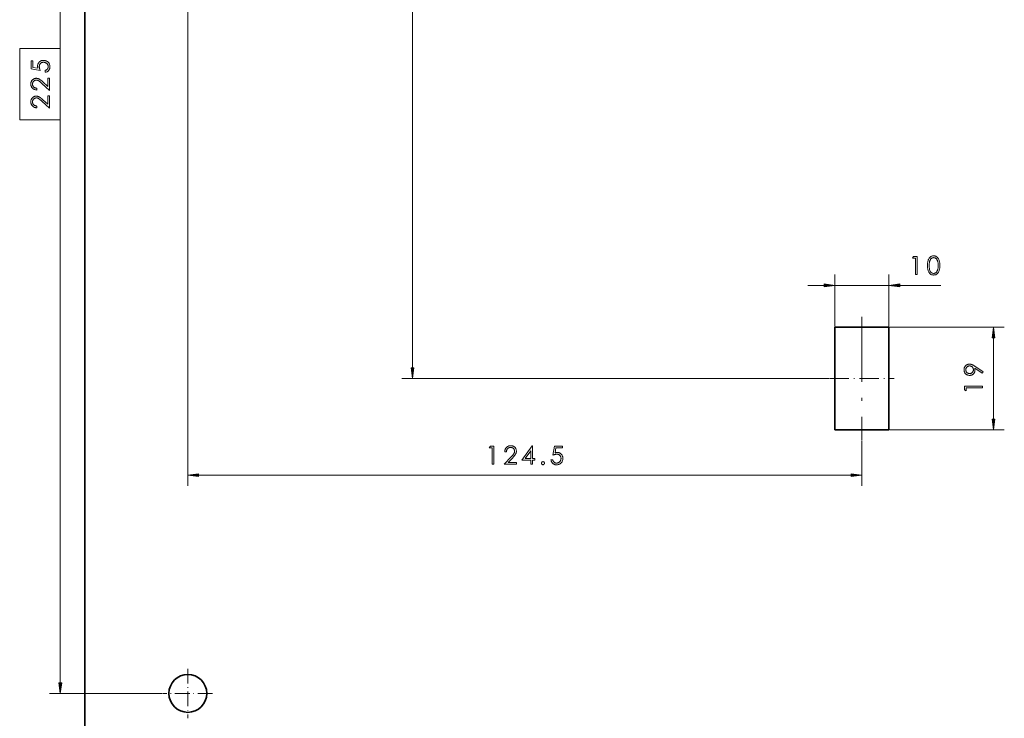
# Model space of a CAD drawing. Extents: x 0 to 1189, y 0 to 841.
# Tile 75 of 132: x 115 to 297, y 417 to 546. Entities that reach past the tile are written whole.
import ezdxf

# ---------------------------------------------------------------- set-up
doc = ezdxf.new("R2010")
doc.units = 0
doc.linetypes.add('DASHDOT', pattern=[18.5, 12, -3, 0.5, -3])

msp = doc.modelspace()

# ---------------------------------------------------------------- linework, layer by layer
at = {"color": 7, "lineweight": 35}
msp.add_line((127.08, 270.41), (127.08, 704.46), dxfattribs=at)
at = {"color": 7, "lineweight": 13}
for p, q in [((122.52, 541.05), (122.52, 644.98)), ((187.58, 482.09), (187.58, 644.98)), ((146.08, 642.64), (146.08, 460.26)), ((122.52, 423.94), (122.52, 527.87)), ((275.68, 489.61), (296.89, 489.61)), ((264.48, 480.11), (185.58, 480.11)), ((275.68, 470.61), (296.89, 470.61)), ((148.07, 462.26), (268.6, 462.26)), ((141.43, 421.96), (120.52, 421.96))]:
    msp.add_line(p, q, dxfattribs=at)
at = {"color": 7, "lineweight": 13, "ltscale": 0.2397}
for p, q in [((265.58, 489.71), (265.58, 499.3)), ((275.58, 489.71), (275.58, 499.3))]:
    msp.add_line(p, q, dxfattribs=at)
at = {"color": 7, "lineweight": 13, "ltscale": 0.075428}
msp.add_line((260.58, 497.3), (263.6, 497.3), dxfattribs=at)
at = {"color": 7, "lineweight": 13, "ltscale": 0.25}
msp.add_line((265.58, 497.3), (275.58, 497.3), dxfattribs=at)
at = {"color": 7, "lineweight": 13, "ltscale": 0.189661}
msp.add_line((277.57, 497.3), (285.15, 497.3), dxfattribs=at)
at = {"color": 7, "linetype": 'DASHDOT', "lineweight": 13}
msp.add_line((270.58, 491.51), (270.58, 468.71), dxfattribs=at)
at = {"color": 7, "lineweight": 35, "ltscale": 0.25}
for p, q in [((265.58, 489.61), (275.58, 489.61)), ((275.58, 470.61), (265.58, 470.61))]:
    msp.add_line(p, q, dxfattribs=at)
at = {"color": 7, "lineweight": 35, "ltscale": 0.475}
for p, q in [((265.58, 470.61), (265.58, 489.61)), ((275.58, 489.61), (275.58, 470.61))]:
    msp.add_line(p, q, dxfattribs=at)
at = {"color": 7, "lineweight": 13, "ltscale": 0.375856}
msp.add_line((294.89, 472.59), (294.89, 487.62), dxfattribs=at)
at = {"color": 7, "linetype": 'DASHDOT', "lineweight": 13, "ltscale": 0.3}
msp.add_line((264.58, 480.11), (276.58, 480.11), dxfattribs=at)
at = {"color": 7, "lineweight": 13, "ltscale": 0.208809}
msp.add_line((270.58, 468.61), (270.58, 460.26), dxfattribs=at)
at = {"color": 7, "linetype": 'DASHDOT', "lineweight": 13, "ltscale": 0.227499}
msp.add_line((146.08, 426.51), (146.08, 417.41), dxfattribs=at)
at = {"color": 7, "linetype": 'DASHDOT', "lineweight": 13, "ltscale": 0.2275}
msp.add_line((150.63, 421.96), (141.53, 421.96), dxfattribs=at)
at = {"color": 7, "lineweight": 13}
for points in [[(115.02, 527.87), (122.52, 527.87), (122.52, 541.05), (115.02, 541.05)], [(117.16, 538.76), (117.48, 538.76), (117.48, 537.56), (118.4, 537.39), (118.38, 537.44), (118.37, 537.48), (118.36, 537.52), (118.35, 537.57), (118.35, 537.61), (118.34, 537.65), (118.34, 537.69), (118.33, 537.73), (118.33, 537.77), (118.33, 537.81), (118.33, 537.9), (118.34, 537.98), (118.36, 538.06), (118.38, 538.14), (118.41, 538.22), (118.44, 538.29), (118.48, 538.36), (118.53, 538.43), (118.58, 538.49), (118.64, 538.55), (118.71, 538.61), (118.77, 538.66), (118.84, 538.7), (118.92, 538.74), (119, 538.77), (119.08, 538.8), (119.16, 538.82), (119.25, 538.83), (119.34, 538.84), (119.43, 538.84), (119.53, 538.84), (119.62, 538.83), (119.72, 538.82), (119.8, 538.79), (119.89, 538.76), (119.97, 538.73), (120.05, 538.69), (120.13, 538.64), (120.2, 538.58), (120.27, 538.52), (120.33, 538.46), (120.39, 538.39), (120.44, 538.31), (120.49, 538.23), (120.52, 538.15), (120.55, 538.06), (120.58, 537.97), (120.59, 537.88), (120.61, 537.78), (120.61, 537.67), (120.61, 537.59), (120.6, 537.52), (120.59, 537.44), (120.57, 537.37), (120.55, 537.3), (120.52, 537.23), (120.49, 537.17), (120.45, 537.1), (120.41, 537.04), (120.37, 536.99), (120.32, 536.93), (120.26, 536.88), (120.21, 536.84), (120.15, 536.8), (120.08, 536.76), (120.01, 536.73), (119.94, 536.7), (119.87, 536.68), (119.79, 536.66), (119.71, 536.65), (119.71, 536.99), (119.76, 537), (119.82, 537.02), (119.87, 537.04), (119.91, 537.06), (119.96, 537.08), (120, 537.11), (120.04, 537.14), (120.07, 537.17), (120.11, 537.2), (120.14, 537.24), (120.17, 537.28), (120.19, 537.32), (120.22, 537.36), (120.24, 537.41), (120.25, 537.45), (120.27, 537.49), (120.28, 537.54), (120.28, 537.59), (120.29, 537.64), (120.29, 537.69), (120.29, 537.75), (120.28, 537.82), (120.27, 537.88), (120.25, 537.94), (120.23, 538), (120.2, 538.05), (120.17, 538.11), (120.13, 538.16), (120.09, 538.21), (120.04, 538.26), (119.99, 538.31), (119.94, 538.35), (119.88, 538.38), (119.82, 538.42), (119.76, 538.44), (119.7, 538.46), (119.63, 538.48), (119.57, 538.49), (119.5, 538.5), (119.42, 538.5), (119.36, 538.5), (119.29, 538.49), (119.23, 538.48), (119.17, 538.47), (119.12, 538.45), (119.06, 538.43), (119.01, 538.4), (118.96, 538.37), (118.91, 538.33), (118.87, 538.29), (118.83, 538.25), (118.79, 538.2), (118.76, 538.15), (118.73, 538.1), (118.7, 538.04), (118.68, 537.98), (118.67, 537.92), (118.66, 537.86), (118.65, 537.79), (118.65, 537.72), (118.65, 537.66), (118.66, 537.59), (118.67, 537.52), (118.68, 537.45), (118.69, 537.38), (118.71, 537.3), (118.74, 537.23), (118.76, 537.15), (118.79, 537.07), (118.83, 536.99), (117.16, 537.3)], [(118.21, 533.7), (118.21, 533.38), (118.11, 533.39), (118.02, 533.4), (117.92, 533.42), (117.83, 533.45), (117.75, 533.48), (117.67, 533.52), (117.59, 533.56), (117.52, 533.61), (117.45, 533.66), (117.39, 533.72), (117.33, 533.79), (117.28, 533.86), (117.23, 533.93), (117.19, 534), (117.15, 534.08), (117.13, 534.16), (117.1, 534.24), (117.09, 534.32), (117.08, 534.41), (117.08, 534.5), (117.08, 534.59), (117.09, 534.67), (117.1, 534.75), (117.12, 534.83), (117.15, 534.91), (117.18, 534.98), (117.22, 535.05), (117.26, 535.12), (117.31, 535.18), (117.37, 535.24), (117.43, 535.3), (117.49, 535.35), (117.56, 535.4), (117.62, 535.43), (117.69, 535.47), (117.77, 535.49), (117.84, 535.51), (117.92, 535.53), (118, 535.54), (118.08, 535.54), (118.15, 535.54), (118.21, 535.53), (118.27, 535.53), (118.33, 535.51), (118.39, 535.5), (118.44, 535.48), (118.5, 535.46), (118.56, 535.43), (118.61, 535.41), (118.66, 535.38), (118.72, 535.34), (118.77, 535.3), (118.83, 535.26), (118.89, 535.21), (118.96, 535.17), (119.02, 535.11), (119.09, 535.06), (119.15, 535), (119.22, 534.94), (119.3, 534.87), (120.2, 534.03), (120.2, 535.59), (120.52, 535.59), (120.52, 533.3), (119.14, 534.59), (119.07, 534.65), (119, 534.71), (118.93, 534.77), (118.87, 534.82), (118.81, 534.87), (118.75, 534.92), (118.7, 534.96), (118.65, 535), (118.6, 535.04), (118.56, 535.07), (118.52, 535.1), (118.47, 535.12), (118.43, 535.14), (118.38, 535.16), (118.34, 535.18), (118.29, 535.19), (118.24, 535.2), (118.19, 535.21), (118.14, 535.21), (118.09, 535.21), (118.03, 535.21), (117.98, 535.2), (117.93, 535.19), (117.87, 535.18), (117.83, 535.16), (117.78, 535.14), (117.73, 535.11), (117.69, 535.08), (117.64, 535.04), (117.6, 535), (117.56, 534.96), (117.53, 534.91), (117.5, 534.86), (117.47, 534.81), (117.45, 534.76), (117.43, 534.71), (117.41, 534.66), (117.4, 534.6), (117.4, 534.54), (117.39, 534.48), (117.4, 534.42), (117.4, 534.36), (117.41, 534.3), (117.43, 534.24), (117.45, 534.18), (117.47, 534.13), (117.5, 534.08), (117.53, 534.03), (117.57, 533.99), (117.61, 533.95), (117.65, 533.91), (117.7, 533.87), (117.75, 533.84), (117.81, 533.81), (117.87, 533.78), (117.93, 533.76), (117.99, 533.74), (118.06, 533.72), (118.14, 533.71)], [(118.21, 530.41), (118.21, 530.09), (118.11, 530.1), (118.02, 530.11), (117.92, 530.13), (117.83, 530.15), (117.75, 530.18), (117.67, 530.22), (117.59, 530.26), (117.52, 530.31), (117.45, 530.37), (117.39, 530.43), (117.33, 530.49), (117.28, 530.56), (117.23, 530.63), (117.19, 530.71), (117.15, 530.78), (117.13, 530.86), (117.1, 530.94), (117.09, 531.03), (117.08, 531.12), (117.08, 531.21), (117.08, 531.29), (117.09, 531.38), (117.1, 531.46), (117.12, 531.54), (117.15, 531.62), (117.18, 531.69), (117.22, 531.76), (117.26, 531.83), (117.31, 531.89), (117.37, 531.95), (117.43, 532.01), (117.49, 532.06), (117.56, 532.1), (117.62, 532.14), (117.69, 532.17), (117.77, 532.2), (117.84, 532.22), (117.92, 532.24), (118, 532.24), (118.08, 532.25), (118.15, 532.25), (118.21, 532.24), (118.27, 532.23), (118.33, 532.22), (118.39, 532.21), (118.44, 532.19), (118.5, 532.17), (118.56, 532.14), (118.61, 532.11), (118.66, 532.08), (118.72, 532.05), (118.77, 532.01), (118.83, 531.97), (118.89, 531.92), (118.96, 531.87), (119.02, 531.82), (119.09, 531.76), (119.15, 531.71), (119.22, 531.64), (119.3, 531.58), (120.2, 530.74), (120.2, 532.29), (120.52, 532.29), (120.52, 530.01), (119.14, 531.29), (119.07, 531.36), (119, 531.42), (118.93, 531.48), (118.87, 531.53), (118.81, 531.58), (118.75, 531.63), (118.7, 531.67), (118.65, 531.71), (118.6, 531.74), (118.56, 531.77), (118.52, 531.8), (118.47, 531.83), (118.43, 531.85), (118.38, 531.87), (118.34, 531.88), (118.29, 531.9), (118.24, 531.91), (118.19, 531.91), (118.14, 531.92), (118.09, 531.92), (118.03, 531.92), (117.98, 531.91), (117.93, 531.9), (117.87, 531.89), (117.83, 531.87), (117.78, 531.84), (117.73, 531.82), (117.69, 531.78), (117.64, 531.75), (117.6, 531.71), (117.56, 531.66), (117.53, 531.62), (117.5, 531.57), (117.47, 531.52), (117.45, 531.47), (117.43, 531.42), (117.41, 531.36), (117.4, 531.31), (117.4, 531.25), (117.39, 531.19), (117.4, 531.12), (117.4, 531.06), (117.41, 531), (117.43, 530.95), (117.45, 530.89), (117.47, 530.84), (117.5, 530.79), (117.53, 530.74), (117.57, 530.69), (117.61, 530.65), (117.65, 530.61), (117.7, 530.58), (117.75, 530.54), (117.81, 530.51), (117.87, 530.49), (117.93, 530.47), (117.99, 530.45), (118.06, 530.43), (118.14, 530.42)], [(280.13, 502.66), (280.79, 502.66), (280.79, 499.3), (280.46, 499.3), (280.46, 502.33), (279.93, 502.33)], [(283.83, 499.21), (283.73, 499.22), (283.63, 499.23), (283.53, 499.25), (283.44, 499.28), (283.35, 499.32), (283.27, 499.37), (283.2, 499.43), (283.12, 499.5), (283.06, 499.57), (283, 499.66), (282.94, 499.75), (282.89, 499.85), (282.85, 499.97), (282.81, 500.08), (282.78, 500.21), (282.75, 500.35), (282.73, 500.49), (282.72, 500.65), (282.71, 500.81), (282.7, 500.98), (282.71, 501.15), (282.72, 501.31), (282.73, 501.46), (282.75, 501.61), (282.78, 501.74), (282.81, 501.87), (282.85, 501.99), (282.89, 502.1), (282.94, 502.2), (283, 502.3), (283.06, 502.38), (283.12, 502.46), (283.2, 502.53), (283.27, 502.58), (283.35, 502.63), (283.44, 502.67), (283.53, 502.7), (283.63, 502.73), (283.73, 502.74), (283.83, 502.74), (283.94, 502.74), (284.04, 502.73), (284.13, 502.7), (284.23, 502.67), (284.31, 502.63), (284.4, 502.58), (284.47, 502.52), (284.55, 502.45), (284.62, 502.37), (284.68, 502.29), (284.74, 502.19), (284.8, 502.09), (284.85, 501.98), (284.89, 501.86), (284.92, 501.73), (284.95, 501.6), (284.97, 501.45), (284.99, 501.3), (285, 501.14), (285, 500.98), (285, 500.81), (284.99, 500.65), (284.97, 500.5), (284.95, 500.36), (284.92, 500.22), (284.89, 500.1), (284.84, 499.98), (284.8, 499.87), (284.74, 499.76), (284.68, 499.67), (284.62, 499.58), (284.55, 499.5), (284.47, 499.44), (284.39, 499.38), (284.31, 499.33), (284.22, 499.28), (284.13, 499.25), (284.04, 499.23), (283.94, 499.22)], [(283.84, 502.43), (283.77, 502.42), (283.69, 502.41), (283.63, 502.39), (283.56, 502.37), (283.5, 502.33), (283.44, 502.29), (283.38, 502.24), (283.33, 502.19), (283.28, 502.12), (283.24, 502.05), (283.2, 501.97), (283.16, 501.89), (283.13, 501.8), (283.1, 501.7), (283.08, 501.59), (283.06, 501.48), (283.04, 501.36), (283.03, 501.24), (283.03, 501.11), (283.02, 500.97), (283.03, 500.69), (283.06, 500.45), (283.1, 500.23), (283.15, 500.04), (283.23, 499.88), (283.32, 499.75), (283.42, 499.65), (283.55, 499.57), (283.69, 499.53), (283.84, 499.52), (283.92, 499.52), (284, 499.53), (284.07, 499.55), (284.13, 499.58), (284.2, 499.61), (284.26, 499.65), (284.31, 499.7), (284.37, 499.76), (284.42, 499.83), (284.46, 499.9), (284.51, 499.98), (284.54, 500.06), (284.58, 500.15), (284.61, 500.25), (284.63, 500.36), (284.65, 500.47), (284.67, 500.58), (284.68, 500.71), (284.68, 500.83), (284.69, 500.97), (284.68, 501.11), (284.68, 501.24), (284.67, 501.36), (284.65, 501.48), (284.63, 501.59), (284.6, 501.7), (284.57, 501.8), (284.54, 501.89), (284.5, 501.97), (284.46, 502.05), (284.41, 502.12), (284.36, 502.19), (284.31, 502.24), (284.25, 502.29), (284.19, 502.33), (284.13, 502.37), (284.06, 502.39), (283.99, 502.41), (283.92, 502.42)], [(263.6, 497.03), (265.58, 497.3), (263.6, 497.56)], [(277.57, 497.56), (275.58, 497.3), (277.57, 497.03)], [(295.16, 487.62), (294.89, 489.61), (294.63, 487.62)], [(187.32, 482.09), (187.58, 480.11), (187.84, 482.09)], [(292.98, 481.36), (292.8, 481.08), (291.42, 481.99), (291.43, 481.95), (291.44, 481.92), (291.45, 481.88), (291.46, 481.85), (291.47, 481.81), (291.47, 481.78), (291.48, 481.74), (291.48, 481.71), (291.48, 481.67), (291.48, 481.64), (291.48, 481.56), (291.47, 481.48), (291.46, 481.41), (291.44, 481.33), (291.41, 481.27), (291.38, 481.2), (291.34, 481.14), (291.3, 481.07), (291.25, 481.02), (291.19, 480.96), (291.13, 480.91), (291.07, 480.86), (291.01, 480.82), (290.94, 480.78), (290.87, 480.75), (290.8, 480.73), (290.72, 480.71), (290.64, 480.7), (290.56, 480.69), (290.48, 480.69), (290.39, 480.69), (290.31, 480.7), (290.23, 480.71), (290.15, 480.73), (290.07, 480.76), (290, 480.8), (289.93, 480.83), (289.86, 480.88), (289.8, 480.93), (289.74, 480.99), (289.68, 481.05), (289.63, 481.12), (289.59, 481.19), (289.55, 481.26), (289.52, 481.33), (289.49, 481.4), (289.47, 481.48), (289.46, 481.56), (289.45, 481.65), (289.45, 481.74), (289.45, 481.82), (289.46, 481.91), (289.47, 481.99), (289.49, 482.07), (289.52, 482.14), (289.55, 482.21), (289.59, 482.28), (289.64, 482.35), (289.69, 482.41), (289.75, 482.47), (289.81, 482.52), (289.87, 482.57), (289.94, 482.62), (290.01, 482.65), (290.08, 482.68), (290.15, 482.71), (290.23, 482.73), (290.31, 482.74), (290.39, 482.75), (290.47, 482.76), (290.52, 482.76), (290.57, 482.75), (290.61, 482.75), (290.66, 482.74), (290.71, 482.73), (290.75, 482.72), (290.8, 482.71), (290.85, 482.7), (290.9, 482.68), (290.94, 482.66), (290.99, 482.64), (291.04, 482.62), (291.09, 482.59), (291.14, 482.57), (291.19, 482.54), (291.24, 482.51), (291.29, 482.48), (291.35, 482.45), (291.4, 482.41), (291.46, 482.38)], [(290.48, 481.01), (290.54, 481.02), (290.6, 481.02), (290.65, 481.03), (290.7, 481.05), (290.75, 481.07), (290.8, 481.09), (290.85, 481.11), (290.9, 481.15), (290.94, 481.18), (290.98, 481.22), (291.02, 481.26), (291.06, 481.31), (291.09, 481.35), (291.11, 481.4), (291.14, 481.45), (291.16, 481.5), (291.17, 481.55), (291.18, 481.61), (291.19, 481.66), (291.19, 481.72), (291.19, 481.78), (291.18, 481.84), (291.17, 481.89), (291.16, 481.94), (291.14, 481.99), (291.11, 482.04), (291.09, 482.09), (291.06, 482.14), (291.02, 482.18), (290.98, 482.22), (290.94, 482.26), (290.89, 482.3), (290.85, 482.33), (290.8, 482.35), (290.75, 482.38), (290.7, 482.4), (290.65, 482.41), (290.59, 482.42), (290.54, 482.43), (290.48, 482.43), (290.42, 482.43), (290.37, 482.42), (290.31, 482.41), (290.26, 482.4), (290.21, 482.38), (290.16, 482.35), (290.11, 482.33), (290.07, 482.3), (290.02, 482.26), (289.98, 482.22), (289.94, 482.18), (289.91, 482.14), (289.88, 482.09), (289.85, 482.04), (289.83, 481.99), (289.81, 481.94), (289.79, 481.89), (289.78, 481.84), (289.78, 481.78), (289.77, 481.72), (289.78, 481.66), (289.78, 481.61), (289.79, 481.55), (289.81, 481.5), (289.83, 481.45), (289.85, 481.4), (289.87, 481.35), (289.91, 481.31), (289.94, 481.26), (289.98, 481.22), (290.02, 481.18), (290.07, 481.15), (290.11, 481.11), (290.16, 481.09), (290.21, 481.07), (290.26, 481.05), (290.31, 481.03), (290.37, 481.02), (290.42, 481.02)], [(289.53, 478.03), (289.53, 478.69), (292.89, 478.69), (292.89, 478.36), (289.86, 478.36), (289.86, 477.83)], [(294.63, 472.59), (294.89, 470.61), (295.16, 472.59)], [(201.96, 467.62), (202.62, 467.62), (202.62, 464.26), (202.29, 464.26), (202.29, 467.29), (201.76, 467.29)], [(204.93, 466.57), (204.61, 466.57), (204.61, 466.67), (204.63, 466.76), (204.65, 466.86), (204.67, 466.95), (204.7, 467.03), (204.74, 467.11), (204.78, 467.19), (204.83, 467.26), (204.89, 467.33), (204.95, 467.39), (205.01, 467.45), (205.08, 467.5), (205.15, 467.55), (205.23, 467.59), (205.3, 467.63), (205.38, 467.65), (205.46, 467.68), (205.55, 467.69), (205.64, 467.7), (205.73, 467.7), (205.81, 467.7), (205.9, 467.69), (205.98, 467.68), (206.06, 467.66), (206.13, 467.63), (206.21, 467.6), (206.28, 467.56), (206.34, 467.52), (206.41, 467.47), (206.47, 467.41), (206.53, 467.35), (206.58, 467.29), (206.62, 467.22), (206.66, 467.16), (206.69, 467.09), (206.72, 467.01), (206.74, 466.94), (206.75, 466.86), (206.76, 466.78), (206.77, 466.7), (206.76, 466.63), (206.76, 466.57), (206.75, 466.51), (206.74, 466.45), (206.72, 466.39), (206.71, 466.34), (206.68, 466.28), (206.66, 466.22), (206.63, 466.17), (206.6, 466.12), (206.57, 466.06), (206.53, 466), (206.48, 465.95), (206.44, 465.89), (206.39, 465.82), (206.34, 465.76), (206.28, 465.69), (206.22, 465.63), (206.16, 465.56), (206.1, 465.48), (205.26, 464.58), (206.81, 464.58), (206.81, 464.26), (204.53, 464.26), (205.81, 465.64), (205.88, 465.71), (205.94, 465.78), (206, 465.85), (206.05, 465.91), (206.1, 465.97), (206.15, 466.03), (206.19, 466.08), (206.23, 466.13), (206.26, 466.18), (206.29, 466.22), (206.32, 466.26), (206.35, 466.31), (206.37, 466.35), (206.39, 466.4), (206.4, 466.44), (206.42, 466.49), (206.43, 466.54), (206.43, 466.59), (206.44, 466.64), (206.44, 466.69), (206.44, 466.75), (206.43, 466.8), (206.42, 466.85), (206.4, 466.9), (206.39, 466.95), (206.36, 467), (206.33, 467.05), (206.3, 467.09), (206.27, 467.14), (206.23, 467.18), (206.18, 467.22), (206.14, 467.25), (206.09, 467.28), (206.04, 467.31), (205.99, 467.33), (205.94, 467.35), (205.88, 467.37), (205.83, 467.38), (205.77, 467.38), (205.71, 467.39), (205.64, 467.38), (205.58, 467.38), (205.52, 467.37), (205.46, 467.35), (205.41, 467.33), (205.36, 467.31), (205.31, 467.28), (205.26, 467.25), (205.21, 467.21), (205.17, 467.17), (205.13, 467.13), (205.09, 467.08), (205.06, 467.03), (205.03, 466.97), (205.01, 466.91), (204.98, 466.85), (204.97, 466.79), (204.95, 466.72), (204.94, 466.64)], [(209.68, 467.7), (209.74, 467.7), (209.74, 465.36), (210.15, 465.36), (210.15, 465.04), (209.74, 465.04), (209.74, 464.26), (209.41, 464.26), (209.41, 465.04), (207.8, 465.04)], [(215.28, 467.62), (215.28, 467.3), (214.08, 467.3), (213.91, 466.38), (213.95, 466.4), (214, 466.41), (214.04, 466.42), (214.08, 466.42), (214.12, 466.43), (214.17, 466.44), (214.21, 466.44), (214.25, 466.45), (214.29, 466.45), (214.33, 466.45), (214.42, 466.45), (214.5, 466.44), (214.58, 466.42), (214.66, 466.4), (214.73, 466.37), (214.8, 466.34), (214.87, 466.3), (214.94, 466.25), (215, 466.2), (215.06, 466.14), (215.12, 466.07), (215.17, 466.01), (215.21, 465.93), (215.25, 465.86), (215.29, 465.78), (215.31, 465.7), (215.33, 465.62), (215.35, 465.53), (215.36, 465.44), (215.36, 465.35), (215.36, 465.25), (215.35, 465.15), (215.33, 465.06), (215.31, 464.98), (215.28, 464.89), (215.24, 464.81), (215.2, 464.73), (215.15, 464.65), (215.1, 464.58), (215.04, 464.51), (214.97, 464.45), (214.9, 464.39), (214.83, 464.34), (214.75, 464.29), (214.67, 464.26), (214.58, 464.23), (214.49, 464.2), (214.39, 464.18), (214.29, 464.17), (214.19, 464.17), (214.11, 464.17), (214.03, 464.18), (213.96, 464.19), (213.88, 464.21), (213.81, 464.23), (213.75, 464.26), (213.68, 464.29), (213.62, 464.33), (213.56, 464.37), (213.5, 464.41), (213.45, 464.46), (213.4, 464.52), (213.35, 464.57), (213.31, 464.63), (213.27, 464.7), (213.24, 464.77), (213.22, 464.84), (213.19, 464.91), (213.18, 464.99), (213.16, 465.07), (213.5, 465.07), (213.52, 465.02), (213.53, 464.96), (213.55, 464.91), (213.57, 464.87), (213.6, 464.82), (213.62, 464.78), (213.65, 464.74), (213.69, 464.7), (213.72, 464.67), (213.76, 464.64), (213.8, 464.61), (213.84, 464.59), (213.88, 464.56), (213.92, 464.54), (213.96, 464.53), (214.01, 464.51), (214.06, 464.5), (214.1, 464.5), (214.15, 464.49), (214.2, 464.49), (214.27, 464.49), (214.33, 464.5), (214.39, 464.51), (214.45, 464.53), (214.51, 464.55), (214.57, 464.58), (214.62, 464.61), (214.68, 464.65), (214.73, 464.69), (214.78, 464.74), (214.82, 464.79), (214.86, 464.84), (214.9, 464.9), (214.93, 464.96), (214.96, 465.02), (214.98, 465.08), (215, 465.15), (215.01, 465.21), (215.01, 465.28), (215.02, 465.36), (215.02, 465.42), (215.01, 465.49), (215, 465.55), (214.98, 465.61), (214.96, 465.66), (214.94, 465.72), (214.91, 465.77), (214.88, 465.82), (214.85, 465.87), (214.81, 465.91), (214.76, 465.95), (214.72, 465.99), (214.67, 466.02), (214.61, 466.05), (214.56, 466.08), (214.5, 466.09), (214.44, 466.11), (214.37, 466.12), (214.31, 466.13), (214.23, 466.13), (214.17, 466.13), (214.1, 466.12), (214.04, 466.11), (213.97, 466.1), (213.89, 466.09), (213.82, 466.07), (213.74, 466.04), (213.67, 466.02), (213.59, 465.99), (213.5, 465.95), (213.82, 467.62)], [(209.41, 465.36), (209.41, 466.76), (208.42, 465.36)], [(211.4, 464.48), (211.4, 464.5), (211.4, 464.52), (211.41, 464.54), (211.41, 464.56), (211.42, 464.58), (211.43, 464.6), (211.44, 464.62), (211.45, 464.64), (211.47, 464.66), (211.48, 464.67), (211.5, 464.69), (211.52, 464.7), (211.54, 464.72), (211.56, 464.73), (211.58, 464.74), (211.6, 464.74), (211.62, 464.75), (211.64, 464.75), (211.66, 464.76), (211.68, 464.76), (211.7, 464.76), (211.73, 464.75), (211.75, 464.75), (211.77, 464.74), (211.79, 464.74), (211.81, 464.73), (211.83, 464.72), (211.85, 464.7), (211.86, 464.69), (211.88, 464.67), (211.9, 464.66), (211.91, 464.64), (211.92, 464.62), (211.93, 464.6), (211.94, 464.58), (211.95, 464.56), (211.96, 464.54), (211.96, 464.52), (211.96, 464.5), (211.96, 464.48), (211.96, 464.45), (211.96, 464.43), (211.96, 464.41), (211.95, 464.38), (211.94, 464.36), (211.93, 464.34), (211.92, 464.32), (211.91, 464.31), (211.9, 464.29), (211.88, 464.27), (211.86, 464.26), (211.85, 464.24), (211.83, 464.23), (211.81, 464.22), (211.79, 464.21), (211.77, 464.2), (211.75, 464.2), (211.73, 464.19), (211.7, 464.19), (211.68, 464.19), (211.66, 464.19), (211.64, 464.19), (211.62, 464.2), (211.6, 464.2), (211.58, 464.21), (211.56, 464.22), (211.54, 464.23), (211.52, 464.24), (211.5, 464.26), (211.48, 464.27), (211.47, 464.29), (211.45, 464.31), (211.44, 464.33), (211.43, 464.35), (211.42, 464.37), (211.41, 464.39), (211.41, 464.41), (211.4, 464.43), (211.4, 464.45)], [(148.07, 462.52), (146.08, 462.26), (148.07, 461.99)], [(268.6, 461.99), (270.58, 462.26), (268.6, 462.52)], [(122.26, 423.94), (122.52, 421.96), (122.79, 423.94)]]:
    msp.add_lwpolyline(points, close=True, dxfattribs=at)
at = {"color": 7, "lineweight": 35}
msp.add_circle((146.08, 421.96), 3.5, dxfattribs=at)
at = {"color": 7, "lineweight": 13}
for points in [[(263.6, 497.03), (265.58, 497.3), (263.6, 497.03), (263.6, 497.56)], [(277.57, 497.56), (275.58, 497.3), (277.57, 497.56), (277.57, 497.03)], [(295.16, 487.62), (294.89, 489.61), (295.16, 487.62), (294.63, 487.62)], [(187.32, 482.09), (187.58, 480.11), (187.32, 482.09), (187.84, 482.09)], [(294.63, 472.59), (294.89, 470.61), (294.63, 472.59), (295.16, 472.59)], [(148.07, 462.52), (146.08, 462.26), (148.07, 462.52), (148.07, 461.99)], [(268.6, 461.99), (270.58, 462.26), (268.6, 461.99), (268.6, 462.52)], [(122.26, 423.94), (122.52, 421.96), (122.26, 423.94), (122.79, 423.94)]]:
    msp.add_solid(points, dxfattribs=at)

doc.saveas('drawing.dxf')
